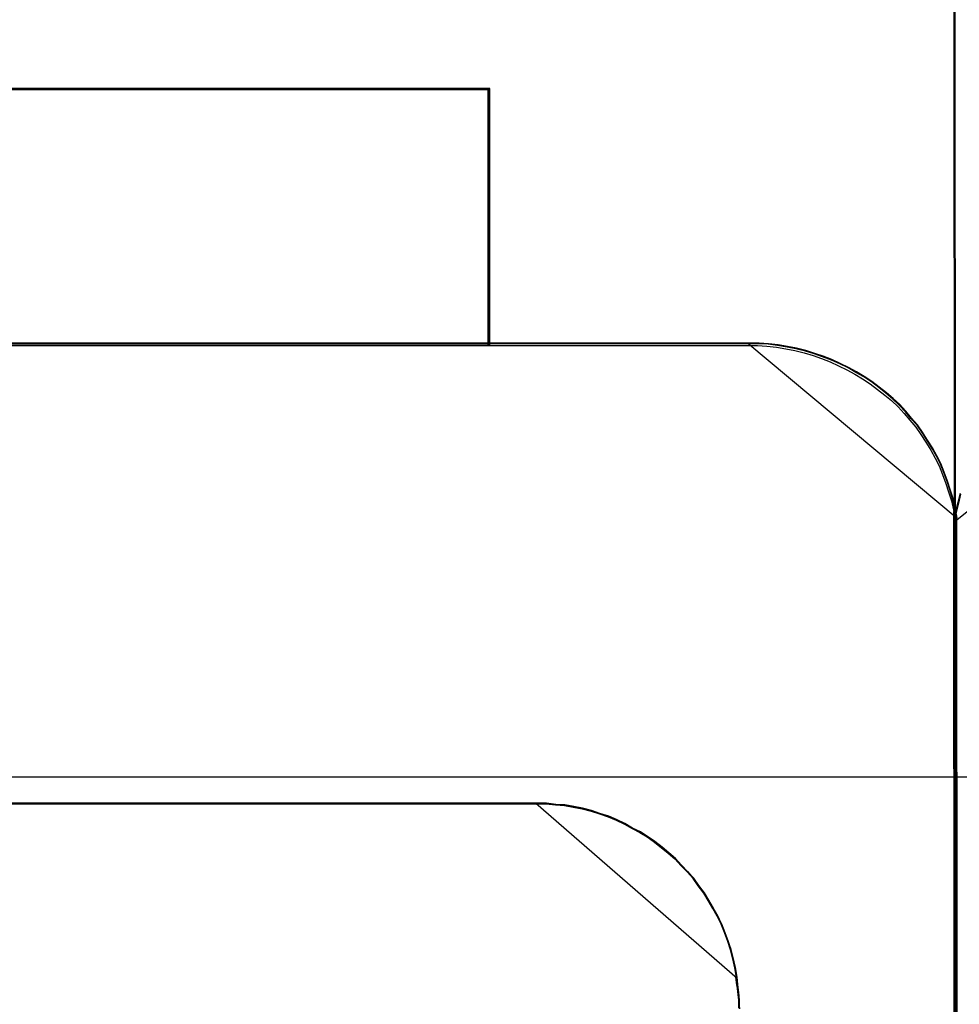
# Model space of a CAD drawing. Header units: millimetres. Extents: x 18084 to 47233, y 38174 to 56392.
# Tile 108 of 253: x 25529 to 25538, y 50638 to 50647. Entities that reach past the tile are written whole.
import ezdxf

# ---------------------------------------------------------------- set-up
doc = ezdxf.new("R2010")
doc.units = ezdxf.units.MM
doc.header["$LTSCALE"] = 100
doc.layers.add('45', color=7, linetype='Continuous')
doc.layers.add('50', color=7, linetype='Continuous')

msp = doc.modelspace()

# ---------------------------------------------------------------- linework, layer by layer
at = {"layer": '45', "color": 59}
for p, q in [((25537.7039, 50642.3046), (25537.6865, 50660.5211)), ((25537.6865, 50660.5211), (25537.7039, 50642.3046)), ((25537.7039, 50642.2996), (25537.6865, 50660.5211)), ((25537.6865, 50660.5211), (25537.7039, 50642.2996)), ((25537.7039, 50642.3046), (25537.6865, 50660.5211)), ((25537.6865, 50660.5211), (25537.7039, 50642.3046)), ((25537.7039, 50642.2996), (25537.6865, 50660.5211)), ((25537.6865, 50660.5211), (25537.7039, 50642.2996)), ((25521.8512, 50644.0218), (25535.6891, 50644.0218)), ((25535.6891, 50644.0218), (25521.8512, 50644.0218)), ((25521.8512, 50644.0218), (25535.6891, 50644.0218)), ((25535.6891, 50644.0218), (25521.8512, 50644.0218)), ((25537.6915, 50642.3765), (25537.7213, 50577.558)), ((25537.7213, 50577.558), (25537.6915, 50642.3765)), ((25537.6915, 50642.3765), (25537.6915, 50642.3765)), ((25537.6915, 50642.3765), (25537.7213, 50577.558)), ((25537.7213, 50577.558), (25537.6915, 50642.3765)), ((25537.6915, 50642.3765), (25537.6915, 50642.3765)), ((25537.7039, 50642.3046), (25537.7039, 50642.3046)), ((25537.7039, 50642.3046), (25537.7039, 50642.3046)), ((25537.7039, 50642.2996), (25537.7039, 50642.2996)), ((25537.7039, 50642.2996), (25537.7039, 50642.2996)), ((25537.7089, 50642.3219), (25537.7362, 50577.4935)), ((25537.7362, 50577.4935), (25537.7089, 50642.3219)), ((25537.7089, 50642.3219), (25537.7089, 50642.3219)), ((25537.7089, 50642.3219), (25537.7362, 50577.4935)), ((25537.7362, 50577.4935), (25537.7089, 50642.3219)), ((25537.7089, 50642.3219), (25537.7089, 50642.3219)), ((25523.9257, 50639.5228), (25533.6147, 50639.5228)), ((25533.6147, 50639.5228), (25523.9257, 50639.5228)), ((25523.9257, 50639.5228), (25533.6147, 50639.5228)), ((25533.6147, 50639.5228), (25523.9257, 50639.5228))]:
    msp.add_line(p, q, dxfattribs=at)
at = {"layer": '45', "color": 7}
for p, q in [((25537.6865, 50656.4927), (25537.692, 50642.3053)), ((25537.6865, 50656.4927), (25537.692, 50642.3053)), ((25537.7039, 50642.2993), (25537.6985, 50656.4922)), ((25537.7039, 50642.2993), (25537.6985, 50656.4922)), ((25524.0598, 50646.5132), (25533.1526, 50646.5132)), ((25533.1526, 50646.5132), (25524.0598, 50646.5132)), ((25524.0598, 50646.5132), (25533.1526, 50646.5132)), ((25533.1526, 50646.5132), (25524.0598, 50646.5132)), ((25533.1526, 50646.5132), (25524.0603, 50646.5132)), ((25533.1526, 50646.5132), (25524.0603, 50646.5132)), ((25533.1476, 50646.5082), (25524.0652, 50646.5082)), ((25533.1476, 50646.5082), (25524.0652, 50646.5082)), ((25524.069, 50646.5038), (25533.1499, 50646.5038)), ((25524.069, 50646.5038), (25533.1499, 50646.5038)), ((25533.1352, 50643.9994), (25533.1352, 50646.5132)), ((25533.1352, 50646.5132), (25533.1352, 50643.9994)), ((25533.1352, 50643.9994), (25533.1352, 50646.5132)), ((25533.1352, 50646.5132), (25533.1352, 50643.9994)), ((25533.1422, 50644.0044), (25533.1476, 50646.5082)), ((25533.1422, 50644.0044), (25533.1476, 50646.5082)), ((25533.1471, 50643.9994), (25533.1526, 50646.5132)), ((25533.1471, 50643.9994), (25533.1526, 50646.5132)), ((25533.1476, 50646.5082), (25533.1476, 50646.5082)), ((25533.1476, 50646.5082), (25533.1476, 50646.5082)), ((25533.1499, 50646.5038), (25533.1499, 50643.9998)), ((25533.1499, 50646.5038), (25533.1499, 50643.9998)), ((25533.1526, 50646.5132), (25533.1526, 50646.5132)), ((25533.1526, 50646.5132), (25533.1526, 50646.5132)), ((25524.0548, 50643.9994), (25533.1471, 50643.9994)), ((25524.0548, 50643.9994), (25533.1471, 50643.9994)), ((25524.0598, 50644.0044), (25533.1422, 50644.0044)), ((25524.0598, 50644.0044), (25533.1422, 50644.0044)), ((25533.1669, 50644.0218), (25524.0754, 50644.0218)), ((25533.1669, 50644.0218), (25524.0754, 50644.0218)), ((25533.1645, 50644.0168), (25524.078, 50644.0168)), ((25533.1645, 50644.0168), (25524.078, 50644.0168)), ((25533.1352, 50643.9994), (25533.1352, 50643.9994)), ((25533.1352, 50643.9994), (25533.1352, 50643.9994)), ((25533.1499, 50643.9998), (25535.6715, 50643.9998)), ((25533.1499, 50643.9998), (25535.6715, 50643.9998)), ((25535.6846, 50644.0168), (25533.1645, 50644.0168)), ((25535.6846, 50644.0168), (25533.1645, 50644.0168)), ((25535.6884, 50644.0218), (25533.1669, 50644.0218)), ((25535.6884, 50644.0218), (25533.1669, 50644.0218)), ((25535.6715, 50643.9998), (25535.7693, 50643.9998)), ((25535.6715, 50643.9998), (25535.7693, 50643.9998)), ((25535.7751, 50644.0218), (25535.6767, 50644.0218)), ((25535.6767, 50644.0218), (25537.7213, 50642.3095)), ((25535.7751, 50644.0218), (25535.6767, 50644.0218)), ((25535.6767, 50644.0218), (25537.7213, 50642.3095)), ((25535.7824, 50644.0168), (25535.6846, 50644.0168)), ((25535.7824, 50644.0168), (25535.6846, 50644.0168)), ((25535.7863, 50644.0218), (25535.6884, 50644.0218)), ((25535.7863, 50644.0218), (25535.6884, 50644.0218)), ((25535.7693, 50643.9998), (25535.8617, 50643.9943)), ((25535.7693, 50643.9998), (25535.8617, 50643.9943)), ((25535.868, 50644.0162), (25535.7751, 50644.0218)), ((25535.868, 50644.0162), (25535.7751, 50644.0218)), ((25535.8747, 50644.0113), (25535.7824, 50644.0168)), ((25535.8747, 50644.0113), (25535.7824, 50644.0168)), ((25535.8786, 50644.0163), (25535.7863, 50644.0218)), ((25535.8786, 50644.0163), (25535.7863, 50644.0218)), ((25535.961, 50644.0051), (25535.868, 50644.0162)), ((25535.961, 50644.0051), (25535.868, 50644.0162)), ((25535.967, 50644.0003), (25535.8747, 50644.0113)), ((25535.967, 50644.0003), (25535.8747, 50644.0113)), ((25535.971, 50644.0052), (25535.8786, 50644.0163)), ((25535.971, 50644.0052), (25535.8786, 50644.0163)), ((25536.0539, 50643.9885), (25535.961, 50644.0051)), ((25536.0539, 50643.9885), (25535.961, 50644.0051)), ((25536.0594, 50643.9838), (25535.967, 50644.0003)), ((25536.0594, 50643.9838), (25535.967, 50644.0003)), ((25536.0634, 50643.9887), (25535.971, 50644.0052)), ((25536.0634, 50643.9887), (25535.971, 50644.0052)), ((25537.6915, 50642.2723), (25539.838, 50644.0044)), ((25537.6915, 50642.2723), (25539.838, 50644.0044)), ((25535.8617, 50643.9943), (25535.9541, 50643.9833)), ((25535.8617, 50643.9943), (25535.9541, 50643.9833)), ((25535.9541, 50643.9833), (25536.0464, 50643.9668)), ((25535.9541, 50643.9833), (25536.0464, 50643.9668)), ((25536.0464, 50643.9668), (25536.1334, 50643.9503)), ((25536.0464, 50643.9668), (25536.1334, 50643.9503)), ((25536.1414, 50643.9719), (25536.0539, 50643.9885)), ((25536.1414, 50643.9719), (25536.0539, 50643.9885)), ((25536.1463, 50643.9673), (25536.0594, 50643.9838)), ((25536.1463, 50643.9673), (25536.0594, 50643.9838)), ((25536.1504, 50643.9722), (25536.0634, 50643.9887)), ((25536.1504, 50643.9722), (25536.0634, 50643.9887)), ((25536.1334, 50643.9503), (25536.2258, 50643.9283)), ((25536.1334, 50643.9503), (25536.2258, 50643.9283)), ((25536.2343, 50643.9497), (25536.1414, 50643.9719)), ((25536.2343, 50643.9497), (25536.1414, 50643.9719)), ((25536.2386, 50643.9453), (25536.1463, 50643.9673)), ((25536.2386, 50643.9453), (25536.1463, 50643.9673)), ((25536.2427, 50643.9502), (25536.1504, 50643.9722)), ((25536.2427, 50643.9502), (25536.1504, 50643.9722)), ((25536.2258, 50643.9283), (25536.3127, 50643.9007)), ((25536.2258, 50643.9283), (25536.3127, 50643.9007)), ((25536.3218, 50643.922), (25536.2343, 50643.9497)), ((25536.3218, 50643.922), (25536.2343, 50643.9497)), ((25536.3255, 50643.9178), (25536.2386, 50643.9453)), ((25536.3255, 50643.9178), (25536.2386, 50643.9453)), ((25536.3297, 50643.9227), (25536.2427, 50643.9502)), ((25536.3297, 50643.9227), (25536.2427, 50643.9502)), ((25536.3127, 50643.9007), (25536.3942, 50643.8732)), ((25536.3127, 50643.9007), (25536.3942, 50643.8732)), ((25536.4038, 50643.8943), (25536.3218, 50643.922)), ((25536.4038, 50643.8943), (25536.3218, 50643.922)), ((25536.407, 50643.8903), (25536.3255, 50643.9178)), ((25536.407, 50643.8903), (25536.3255, 50643.9178)), ((25536.4112, 50643.8952), (25536.3297, 50643.9227)), ((25536.4112, 50643.8952), (25536.3297, 50643.9227)), ((25536.3942, 50643.8732), (25536.4812, 50643.8402)), ((25536.3942, 50643.8732), (25536.4812, 50643.8402)), ((25536.4913, 50643.8611), (25536.4038, 50643.8943)), ((25536.4913, 50643.8611), (25536.4038, 50643.8943)), ((25536.4939, 50643.8573), (25536.407, 50643.8903)), ((25536.4939, 50643.8573), (25536.407, 50643.8903)), ((25536.4982, 50643.8622), (25536.4112, 50643.8952)), ((25536.4982, 50643.8622), (25536.4112, 50643.8952)), ((25536.4812, 50643.8402), (25536.5627, 50643.8017)), ((25536.4812, 50643.8402), (25536.5627, 50643.8017)), ((25536.5733, 50643.8223), (25536.4913, 50643.8611)), ((25536.5733, 50643.8223), (25536.4913, 50643.8611)), ((25536.5753, 50643.8188), (25536.4939, 50643.8573)), ((25536.5753, 50643.8188), (25536.4939, 50643.8573)), ((25536.5797, 50643.8236), (25536.4982, 50643.8622)), ((25536.5797, 50643.8236), (25536.4982, 50643.8622)), ((25536.6553, 50643.7835), (25536.5733, 50643.8223)), ((25536.6553, 50643.7835), (25536.5733, 50643.8223)), ((25536.6568, 50643.7803), (25536.5753, 50643.8188)), ((25536.6568, 50643.7803), (25536.5753, 50643.8188)), ((25536.6612, 50643.7851), (25536.5797, 50643.8236)), ((25536.6612, 50643.7851), (25536.5797, 50643.8236)), ((25536.5627, 50643.8017), (25536.6442, 50643.7632)), ((25536.5627, 50643.8017), (25536.6442, 50643.7632)), ((25536.6442, 50643.7632), (25536.7203, 50643.7191)), ((25536.6442, 50643.7632), (25536.7203, 50643.7191)), ((25536.7318, 50643.7392), (25536.6553, 50643.7835)), ((25536.7318, 50643.7392), (25536.6553, 50643.7835)), ((25536.7328, 50643.7363), (25536.6568, 50643.7803)), ((25536.7328, 50643.7363), (25536.6568, 50643.7803)), ((25536.7373, 50643.7411), (25536.6612, 50643.7851)), ((25536.7373, 50643.7411), (25536.6612, 50643.7851)), ((25536.7203, 50643.7191), (25536.7964, 50643.6751)), ((25536.7203, 50643.7191), (25536.7964, 50643.6751)), ((25536.8084, 50643.6948), (25536.7318, 50643.7392)), ((25536.8084, 50643.6948), (25536.7318, 50643.7392)), ((25536.8089, 50643.6923), (25536.7328, 50643.7363)), ((25536.8089, 50643.6923), (25536.7328, 50643.7363)), ((25536.8133, 50643.6971), (25536.7373, 50643.7411)), ((25536.8133, 50643.6971), (25536.7373, 50643.7411)), ((25536.7964, 50643.6751), (25536.8725, 50643.6256)), ((25536.7964, 50643.6751), (25536.8725, 50643.6256)), ((25536.8849, 50643.645), (25536.8084, 50643.6948)), ((25536.8849, 50643.645), (25536.8084, 50643.6948)), ((25536.8849, 50643.6428), (25536.8089, 50643.6923)), ((25536.8849, 50643.6428), (25536.8089, 50643.6923)), ((25536.8894, 50643.6475), (25536.8133, 50643.6971)), ((25536.8894, 50643.6475), (25536.8133, 50643.6971)), ((25536.8725, 50643.6256), (25536.9431, 50643.5705)), ((25536.8725, 50643.6256), (25536.9431, 50643.5705)), ((25536.956, 50643.5895), (25536.8849, 50643.645)), ((25536.956, 50643.5895), (25536.8849, 50643.645)), ((25536.9555, 50643.5878), (25536.8849, 50643.6428)), ((25536.9555, 50643.5878), (25536.8849, 50643.6428)), ((25536.9601, 50643.5925), (25536.8894, 50643.6475)), ((25536.9601, 50643.5925), (25536.8894, 50643.6475)), ((25536.9431, 50643.5705), (25537.0138, 50643.5155)), ((25536.9431, 50643.5705), (25537.0138, 50643.5155)), ((25537.0261, 50643.5327), (25536.9555, 50643.5878)), ((25537.0261, 50643.5327), (25536.9555, 50643.5878)), ((25537.027, 50643.5341), (25536.956, 50643.5895)), ((25537.027, 50643.5341), (25536.956, 50643.5895)), ((25537.0307, 50643.5375), (25536.9601, 50643.5925)), ((25537.0307, 50643.5375), (25536.9601, 50643.5925)), ((25537.0138, 50643.5155), (25537.079, 50643.4605)), ((25537.0138, 50643.5155), (25537.079, 50643.4605)), ((25537.0913, 50643.4777), (25537.0261, 50643.5327)), ((25537.0913, 50643.4777), (25537.0261, 50643.5327)), ((25537.0926, 50643.4787), (25537.027, 50643.5341)), ((25537.0926, 50643.4787), (25537.027, 50643.5341)), ((25537.0959, 50643.4824), (25537.0307, 50643.5375)), ((25537.0959, 50643.4824), (25537.0307, 50643.5375)), ((25537.079, 50643.4605), (25537.1442, 50643.3999)), ((25537.079, 50643.4605), (25537.1442, 50643.3999)), ((25537.1565, 50643.4172), (25537.0913, 50643.4777)), ((25537.1565, 50643.4172), (25537.0913, 50643.4777)), ((25537.1582, 50643.4178), (25537.0926, 50643.4787)), ((25537.1582, 50643.4178), (25537.0926, 50643.4787)), ((25537.1611, 50643.4219), (25537.0959, 50643.4824)), ((25537.1611, 50643.4219), (25537.0959, 50643.4824)), ((25537.2209, 50643.3559), (25537.1611, 50643.4219)), ((25537.2209, 50643.3559), (25537.1611, 50643.4219)), ((25537.1442, 50643.3999), (25537.204, 50643.3339)), ((25537.1442, 50643.3999), (25537.204, 50643.3339)), ((25537.2162, 50643.3512), (25537.1565, 50643.4172)), ((25537.2162, 50643.3512), (25537.1565, 50643.4172)), ((25537.2184, 50643.3513), (25537.1582, 50643.4178)), ((25537.2184, 50643.3513), (25537.1582, 50643.4178)), ((25537.204, 50643.3339), (25537.2583, 50643.2679)), ((25537.204, 50643.3339), (25537.2583, 50643.2679)), ((25537.2705, 50643.2852), (25537.2162, 50643.3512)), ((25537.2705, 50643.2852), (25537.2162, 50643.3512)), ((25537.273, 50643.2848), (25537.2184, 50643.3513)), ((25537.273, 50643.2848), (25537.2184, 50643.3513)), ((25537.2753, 50643.2898), (25537.2209, 50643.3559)), ((25537.2753, 50643.2898), (25537.2209, 50643.3559)), ((25537.2583, 50643.2679), (25537.3181, 50643.2018)), ((25537.2583, 50643.2679), (25537.3181, 50643.2018)), ((25537.3303, 50643.2192), (25537.2705, 50643.2852)), ((25537.3303, 50643.2192), (25537.2705, 50643.2852)), ((25537.3332, 50643.2183), (25537.273, 50643.2848)), ((25537.3332, 50643.2183), (25537.273, 50643.2848)), ((25537.335, 50643.2238), (25537.2753, 50643.2898)), ((25537.335, 50643.2238), (25537.2753, 50643.2898)), ((25537.3181, 50643.2018), (25537.367, 50643.1303)), ((25537.3181, 50643.2018), (25537.367, 50643.1303)), ((25537.3792, 50643.1477), (25537.3303, 50643.2192)), ((25537.3792, 50643.1477), (25537.3303, 50643.2192)), ((25537.3824, 50643.1463), (25537.3332, 50643.2183)), ((25537.3824, 50643.1463), (25537.3332, 50643.2183)), ((25537.3839, 50643.1523), (25537.335, 50643.2238)), ((25537.3839, 50643.1523), (25537.335, 50643.2238)), ((25537.367, 50643.1303), (25537.4159, 50643.0532)), ((25537.367, 50643.1303), (25537.4159, 50643.0532)), ((25537.428, 50643.0707), (25537.3792, 50643.1477)), ((25537.428, 50643.0707), (25537.3792, 50643.1477)), ((25537.4316, 50643.0687), (25537.3824, 50643.1463)), ((25537.4316, 50643.0687), (25537.3824, 50643.1463)), ((25537.4328, 50643.0752), (25537.3839, 50643.1523)), ((25537.4328, 50643.0752), (25537.3839, 50643.1523)), ((25537.4159, 50643.0532), (25537.4648, 50642.9762)), ((25537.4159, 50643.0532), (25537.4648, 50642.9762)), ((25537.4769, 50642.9937), (25537.428, 50643.0707)), ((25537.4769, 50642.9937), (25537.428, 50643.0707)), ((25537.4808, 50642.9911), (25537.4316, 50643.0687)), ((25537.4808, 50642.9911), (25537.4316, 50643.0687)), ((25537.4818, 50642.9982), (25537.4328, 50643.0752)), ((25537.4818, 50642.9982), (25537.4328, 50643.0752)), ((25537.4648, 50642.9762), (25537.5083, 50642.8991)), ((25537.4648, 50642.9762), (25537.5083, 50642.8991)), ((25537.5204, 50642.9167), (25537.4769, 50642.9937)), ((25537.5204, 50642.9167), (25537.4769, 50642.9937)), ((25537.5245, 50642.9135), (25537.4808, 50642.9911)), ((25537.5245, 50642.9135), (25537.4808, 50642.9911)), ((25537.5252, 50642.9211), (25537.4818, 50642.9982)), ((25537.5252, 50642.9211), (25537.4818, 50642.9982)), ((25537.5083, 50642.8991), (25537.5463, 50642.8221)), ((25537.5083, 50642.8991), (25537.5463, 50642.8221)), ((25537.5584, 50642.8397), (25537.5204, 50642.9167)), ((25537.5584, 50642.8397), (25537.5204, 50642.9167)), ((25537.5628, 50642.836), (25537.5245, 50642.9135)), ((25537.5628, 50642.836), (25537.5245, 50642.9135)), ((25537.5633, 50642.8441), (25537.5252, 50642.9211)), ((25537.5633, 50642.8441), (25537.5252, 50642.9211)), ((25537.5959, 50642.7615), (25537.5633, 50642.8441)), ((25537.5959, 50642.7615), (25537.5633, 50642.8441)), ((25537.5463, 50642.8221), (25537.5789, 50642.7396)), ((25537.5463, 50642.8221), (25537.5789, 50642.7396)), ((25537.591, 50642.7572), (25537.5584, 50642.8397)), ((25537.591, 50642.7572), (25537.5584, 50642.8397)), ((25537.5956, 50642.7528), (25537.5628, 50642.836)), ((25537.5956, 50642.7528), (25537.5628, 50642.836)), ((25537.6236, 50642.6692), (25537.591, 50642.7572)), ((25537.6236, 50642.6692), (25537.591, 50642.7572)), ((25537.6284, 50642.6642), (25537.5956, 50642.7528)), ((25537.6284, 50642.6642), (25537.5956, 50642.7528)), ((25537.6285, 50642.6735), (25537.5959, 50642.7615)), ((25537.6285, 50642.6735), (25537.5959, 50642.7615)), ((25537.5789, 50642.7396), (25537.6116, 50642.6515)), ((25537.5789, 50642.7396), (25537.6116, 50642.6515)), ((25537.6116, 50642.6515), (25537.6387, 50642.569)), ((25537.6116, 50642.6515), (25537.6387, 50642.569)), ((25537.6507, 50642.5867), (25537.6236, 50642.6692)), ((25537.6507, 50642.5867), (25537.6236, 50642.6692)), ((25537.6557, 50642.5811), (25537.6284, 50642.6642)), ((25537.6557, 50642.5811), (25537.6284, 50642.6642)), ((25537.6557, 50642.5909), (25537.6285, 50642.6735)), ((25537.6557, 50642.5909), (25537.6285, 50642.6735)), ((25537.6387, 50642.569), (25537.6659, 50642.4809)), ((25537.6387, 50642.569), (25537.6659, 50642.4809)), ((25537.6779, 50642.4987), (25537.6507, 50642.5867)), ((25537.6779, 50642.4987), (25537.6507, 50642.5867)), ((25537.6828, 50642.5029), (25537.6557, 50642.5909)), ((25537.6828, 50642.5029), (25537.6557, 50642.5909)), ((25537.6831, 50642.4924), (25537.6557, 50642.5811)), ((25537.6831, 50642.4924), (25537.6557, 50642.5811)), ((25537.7513, 50642.5516), (25537.7296, 50642.4635)), ((25537.7513, 50642.5516), (25537.7296, 50642.4635)), ((25537.6659, 50642.4809), (25537.6876, 50642.3928)), ((25537.6659, 50642.4809), (25537.6876, 50642.3928)), ((25537.6996, 50642.4106), (25537.6779, 50642.4987)), ((25537.6996, 50642.4106), (25537.6779, 50642.4987)), ((25537.7046, 50642.4148), (25537.6828, 50642.5029)), ((25537.7046, 50642.4148), (25537.6828, 50642.5029)), ((25537.7049, 50642.4037), (25537.6831, 50642.4924)), ((25537.7049, 50642.4037), (25537.6831, 50642.4924)), ((25537.7296, 50642.4635), (25537.7078, 50642.3755)), ((25537.7296, 50642.4635), (25537.7078, 50642.3755)), ((25537.7345, 50642.4593), (25537.7128, 50642.3713)), ((25537.7345, 50642.4593), (25537.7128, 50642.3713)), ((25537.7516, 50642.5435), (25537.7297, 50642.4549)), ((25537.7516, 50642.5435), (25537.7297, 50642.4549)), ((25537.73, 50642.4539), (25537.7518, 50642.542)), ((25537.73, 50642.4539), (25537.7518, 50642.542)), ((25537.7562, 50642.5473), (25537.7345, 50642.4593)), ((25537.7562, 50642.5473), (25537.7345, 50642.4593)), ((25537.6876, 50642.3928), (25537.7039, 50642.2993)), ((25537.6876, 50642.3928), (25537.7039, 50642.2993)), ((25537.7078, 50642.3755), (25537.6915, 50642.2819)), ((25537.7078, 50642.3755), (25537.6915, 50642.2819)), ((25537.7079, 50642.3664), (25537.6915, 50642.2723)), ((25537.7079, 50642.3664), (25537.6915, 50642.2723)), ((25537.692, 50642.2723), (25537.7083, 50642.3659)), ((25537.692, 50642.2723), (25537.7083, 50642.3659)), ((25537.7128, 50642.3713), (25537.6965, 50642.2778)), ((25537.7128, 50642.3713), (25537.6965, 50642.2778)), ((25537.7159, 50642.3171), (25537.6996, 50642.4106)), ((25537.7159, 50642.3171), (25537.6996, 50642.4106)), ((25537.7209, 50642.3213), (25537.7046, 50642.4148)), ((25537.7209, 50642.3213), (25537.7046, 50642.4148)), ((25537.7213, 50642.3095), (25537.7049, 50642.4037)), ((25537.7213, 50642.3095), (25537.7049, 50642.4037)), ((25537.7297, 50642.4549), (25537.7079, 50642.3664)), ((25537.7297, 50642.4549), (25537.7079, 50642.3664)), ((25537.7083, 50642.3659), (25537.73, 50642.4539)), ((25537.7083, 50642.3659), (25537.73, 50642.4539)), ((25537.6915, 50642.2819), (25537.6915, 50623.2355)), ((25537.6915, 50642.2819), (25537.6915, 50642.2819)), ((25537.6915, 50642.2819), (25537.6915, 50623.2355)), ((25537.6915, 50642.2819), (25537.6915, 50642.2819)), ((25537.692, 50642.3053), (25537.692, 50642.2723)), ((25537.692, 50642.3053), (25537.692, 50642.2723)), ((25537.6965, 50642.2778), (25537.6965, 50623.2405)), ((25537.6965, 50642.2778), (25537.6965, 50642.2778)), ((25537.6965, 50642.2778), (25537.6965, 50623.2405)), ((25537.6965, 50642.2778), (25537.6965, 50642.2778)), ((25537.7213, 50623.2469), (25537.7159, 50642.3171)), ((25537.7213, 50623.2469), (25537.7159, 50642.3171)), ((25537.7263, 50623.2419), (25537.7209, 50642.3213)), ((25537.7263, 50623.2419), (25537.7209, 50642.3213)), ((25537.7213, 50642.3095), (25537.7213, 50642.3095)), ((25537.7213, 50642.3095), (25537.7213, 50642.3095)), ((25533.6136, 50639.5228), (25523.9268, 50639.5228)), ((25533.6136, 50639.5228), (25523.9268, 50639.5228)), ((25523.9287, 50639.5202), (25533.6126, 50639.5202)), ((25523.9287, 50639.5202), (25533.6126, 50639.5202)), ((25533.61, 50639.5179), (25523.9303, 50639.5179)), ((25533.61, 50639.5179), (25523.9303, 50639.5179)), ((25523.9313, 50639.5174), (25533.6099, 50639.5174)), ((25523.9313, 50639.5174), (25533.6099, 50639.5174)), ((25533.6952, 50639.5228), (25533.6023, 50639.5228)), ((25533.6023, 50639.5228), (25535.5699, 50637.8106)), ((25533.6952, 50639.5228), (25533.6023, 50639.5228)), ((25533.6023, 50639.5228), (25535.5699, 50637.8106)), ((25533.6099, 50639.5174), (25533.7022, 50639.5174)), ((25533.6099, 50639.5174), (25533.7022, 50639.5174)), ((25533.7024, 50639.5179), (25533.61, 50639.5179)), ((25533.7024, 50639.5179), (25533.61, 50639.5179)), ((25533.6126, 50639.5202), (25533.7049, 50639.5202)), ((25533.6126, 50639.5202), (25533.7049, 50639.5202)), ((25533.706, 50639.5228), (25533.6136, 50639.5228)), ((25533.706, 50639.5228), (25533.6136, 50639.5228)), ((25533.7881, 50639.5118), (25533.6952, 50639.5228)), ((25533.7881, 50639.5118), (25533.6952, 50639.5228)), ((25533.7022, 50639.5174), (25533.7945, 50639.5064)), ((25533.7022, 50639.5174), (25533.7945, 50639.5064)), ((25533.7947, 50639.5069), (25533.7024, 50639.5179)), ((25533.7947, 50639.5069), (25533.7024, 50639.5179)), ((25533.7049, 50639.5202), (25533.7973, 50639.5092)), ((25533.7049, 50639.5202), (25533.7973, 50639.5092)), ((25533.7984, 50639.5118), (25533.706, 50639.5228)), ((25533.7984, 50639.5118), (25533.706, 50639.5228)), ((25533.8755, 50639.5062), (25533.7881, 50639.5118)), ((25533.8755, 50639.5062), (25533.7881, 50639.5118)), ((25533.7945, 50639.5064), (25533.8814, 50639.5009)), ((25533.7945, 50639.5064), (25533.8814, 50639.5009)), ((25533.8816, 50639.5014), (25533.7947, 50639.5069)), ((25533.8816, 50639.5014), (25533.7947, 50639.5069)), ((25533.7973, 50639.5092), (25533.8843, 50639.5037)), ((25533.7973, 50639.5092), (25533.8843, 50639.5037)), ((25533.8854, 50639.5063), (25533.7984, 50639.5118)), ((25533.8854, 50639.5063), (25533.7984, 50639.5118)), ((25533.963, 50639.4896), (25533.8755, 50639.5062)), ((25533.963, 50639.4896), (25533.8755, 50639.5062)), ((25533.8814, 50639.5009), (25533.9683, 50639.4844)), ((25533.8814, 50639.5009), (25533.9683, 50639.4844)), ((25533.9685, 50639.4849), (25533.8816, 50639.5014)), ((25533.9685, 50639.4849), (25533.8816, 50639.5014)), ((25533.8843, 50639.5037), (25533.9712, 50639.4872)), ((25533.8843, 50639.5037), (25533.9712, 50639.4872)), ((25533.9723, 50639.4898), (25533.8854, 50639.5063)), ((25533.9723, 50639.4898), (25533.8854, 50639.5063)), ((25534.0504, 50639.473), (25533.963, 50639.4896)), ((25534.0504, 50639.473), (25533.963, 50639.4896)), ((25533.9683, 50639.4844), (25534.0552, 50639.4679)), ((25533.9683, 50639.4844), (25534.0552, 50639.4679)), ((25534.0555, 50639.4684), (25533.9685, 50639.4849)), ((25534.0555, 50639.4684), (25533.9685, 50639.4849)), ((25533.9712, 50639.4872), (25534.0582, 50639.4707)), ((25533.9712, 50639.4872), (25534.0582, 50639.4707)), ((25534.0593, 50639.4733), (25533.9723, 50639.4898)), ((25534.0593, 50639.4733), (25533.9723, 50639.4898)), ((25534.1379, 50639.4508), (25534.0504, 50639.473)), ((25534.1379, 50639.4508), (25534.0504, 50639.473)), ((25534.0582, 50639.4707), (25534.1451, 50639.4486)), ((25534.0582, 50639.4707), (25534.1451, 50639.4486)), ((25534.1463, 50639.4513), (25534.0593, 50639.4733)), ((25534.1463, 50639.4513), (25534.0593, 50639.4733)), ((25534.0552, 50639.4679), (25534.1421, 50639.4459)), ((25534.0552, 50639.4679), (25534.1421, 50639.4459)), ((25534.1424, 50639.4464), (25534.0555, 50639.4684)), ((25534.1424, 50639.4464), (25534.0555, 50639.4684)), ((25534.2199, 50639.4231), (25534.1379, 50639.4508)), ((25534.2199, 50639.4231), (25534.1379, 50639.4508)), ((25534.1421, 50639.4459), (25534.2236, 50639.4184)), ((25534.1421, 50639.4459), (25534.2236, 50639.4184)), ((25534.2238, 50639.4189), (25534.1424, 50639.4464)), ((25534.2238, 50639.4189), (25534.1424, 50639.4464)), ((25534.1451, 50639.4486), (25534.2266, 50639.4211)), ((25534.1451, 50639.4486), (25534.2266, 50639.4211)), ((25534.2278, 50639.4238), (25534.1463, 50639.4513)), ((25534.2278, 50639.4238), (25534.1463, 50639.4513)), ((25534.3073, 50639.3954), (25534.2199, 50639.4231)), ((25534.3073, 50639.3954), (25534.2199, 50639.4231)), ((25534.2236, 50639.4184), (25534.3105, 50639.3909)), ((25534.2236, 50639.4184), (25534.3105, 50639.3909)), ((25534.3108, 50639.3914), (25534.2238, 50639.4189)), ((25534.3108, 50639.3914), (25534.2238, 50639.4189)), ((25534.2266, 50639.4211), (25534.3136, 50639.3936)), ((25534.2266, 50639.4211), (25534.3136, 50639.3936)), ((25534.3148, 50639.3963), (25534.2278, 50639.4238)), ((25534.3148, 50639.3963), (25534.2278, 50639.4238)), ((25534.3838, 50639.3622), (25534.3073, 50639.3954)), ((25534.3838, 50639.3622), (25534.3073, 50639.3954)), ((25534.3105, 50639.3909), (25534.3865, 50639.3579)), ((25534.3105, 50639.3909), (25534.3865, 50639.3579)), ((25534.3868, 50639.3584), (25534.3108, 50639.3914)), ((25534.3868, 50639.3584), (25534.3108, 50639.3914)), ((25534.3136, 50639.3936), (25534.3897, 50639.3606)), ((25534.3136, 50639.3936), (25534.3897, 50639.3606)), ((25534.3909, 50639.3632), (25534.3148, 50639.3963)), ((25534.3909, 50639.3632), (25534.3148, 50639.3963)), ((25534.4658, 50639.3234), (25534.3838, 50639.3622)), ((25534.4658, 50639.3234), (25534.3838, 50639.3622)), ((25534.3865, 50639.3579), (25534.468, 50639.3194)), ((25534.3865, 50639.3579), (25534.468, 50639.3194)), ((25534.4683, 50639.3199), (25534.3868, 50639.3584)), ((25534.4683, 50639.3199), (25534.3868, 50639.3584)), ((25534.3897, 50639.3606), (25534.4712, 50639.3221)), ((25534.3897, 50639.3606), (25534.4712, 50639.3221)), ((25534.4724, 50639.3247), (25534.3909, 50639.3632)), ((25534.4724, 50639.3247), (25534.3909, 50639.3632)), ((25534.5423, 50639.279), (25534.4658, 50639.3234)), ((25534.5423, 50639.279), (25534.4658, 50639.3234)), ((25534.468, 50639.3194), (25534.544, 50639.2754)), ((25534.468, 50639.3194), (25534.544, 50639.2754)), ((25534.5443, 50639.2759), (25534.4683, 50639.3199)), ((25534.5443, 50639.2759), (25534.4683, 50639.3199)), ((25534.4712, 50639.3221), (25534.5473, 50639.2781)), ((25534.4712, 50639.3221), (25534.5473, 50639.2781)), ((25534.5485, 50639.2807), (25534.4724, 50639.3247)), ((25534.5485, 50639.2807), (25534.4724, 50639.3247)), ((25534.6189, 50639.2402), (25534.5423, 50639.279)), ((25534.6189, 50639.2402), (25534.5423, 50639.279)), ((25534.5473, 50639.2781), (25534.6233, 50639.2395)), ((25534.5473, 50639.2781), (25534.6233, 50639.2395)), ((25534.6246, 50639.2421), (25534.5485, 50639.2807)), ((25534.6246, 50639.2421), (25534.5485, 50639.2807)), ((25534.544, 50639.2754), (25534.6201, 50639.2369)), ((25534.544, 50639.2754), (25534.6201, 50639.2369)), ((25534.6204, 50639.2374), (25534.5443, 50639.2759)), ((25534.6204, 50639.2374), (25534.5443, 50639.2759)), ((25534.6899, 50639.1959), (25534.6189, 50639.2402)), ((25534.6899, 50639.1959), (25534.6189, 50639.2402)), ((25534.6201, 50639.2369), (25534.6907, 50639.1928)), ((25534.6201, 50639.2369), (25534.6907, 50639.1928)), ((25534.691, 50639.1934), (25534.6204, 50639.2374)), ((25534.691, 50639.1934), (25534.6204, 50639.2374)), ((25534.6233, 50639.2395), (25534.694, 50639.1955)), ((25534.6233, 50639.2395), (25534.694, 50639.1955)), ((25534.6953, 50639.1981), (25534.6246, 50639.2421)), ((25534.6953, 50639.1981), (25534.6246, 50639.2421)), ((25534.761, 50639.146), (25534.6899, 50639.1959)), ((25534.761, 50639.146), (25534.6899, 50639.1959)), ((25534.6907, 50639.1928), (25534.7613, 50639.1433)), ((25534.6907, 50639.1928), (25534.7613, 50639.1433)), ((25534.7616, 50639.1439), (25534.691, 50639.1934)), ((25534.7616, 50639.1439), (25534.691, 50639.1934)), ((25534.694, 50639.1955), (25534.7646, 50639.146)), ((25534.694, 50639.1955), (25534.7646, 50639.146)), ((25534.766, 50639.1486), (25534.6953, 50639.1981)), ((25534.766, 50639.1486), (25534.6953, 50639.1981)), ((25534.832, 50639.0906), (25534.761, 50639.146)), ((25534.832, 50639.0906), (25534.761, 50639.146)), ((25534.7613, 50639.1433), (25534.8319, 50639.0883)), ((25534.7613, 50639.1433), (25534.8319, 50639.0883)), ((25534.8322, 50639.0889), (25534.7616, 50639.1439)), ((25534.8322, 50639.0889), (25534.7616, 50639.1439)), ((25534.7646, 50639.146), (25534.8353, 50639.0909)), ((25534.7646, 50639.146), (25534.8353, 50639.0909)), ((25534.8366, 50639.0935), (25534.766, 50639.1486)), ((25534.8366, 50639.0935), (25534.766, 50639.1486)), ((25534.8319, 50639.0883), (25534.8971, 50639.0333)), ((25534.8319, 50639.0883), (25534.8971, 50639.0333)), ((25534.8976, 50639.0352), (25534.832, 50639.0906)), ((25534.8976, 50639.0352), (25534.832, 50639.0906)), ((25534.8974, 50639.0338), (25534.8322, 50639.0889)), ((25534.8974, 50639.0338), (25534.8322, 50639.0889)), ((25534.8353, 50639.0909), (25534.9005, 50639.0359)), ((25534.8353, 50639.0909), (25534.9005, 50639.0359)), ((25534.9019, 50639.0385), (25534.8366, 50639.0935)), ((25534.9019, 50639.0385), (25534.8366, 50639.0935)), ((25534.8971, 50639.0333), (25534.9622, 50638.9783)), ((25534.8971, 50639.0333), (25534.9622, 50638.9783)), ((25534.9626, 50638.9788), (25534.8974, 50639.0338)), ((25534.9626, 50638.9788), (25534.8974, 50639.0338)), ((25534.9632, 50638.9798), (25534.8976, 50639.0352)), ((25534.9632, 50638.9798), (25534.8976, 50639.0352)), ((25534.9005, 50639.0359), (25534.9657, 50638.9809)), ((25534.9005, 50639.0359), (25534.9657, 50638.9809)), ((25534.9671, 50638.9834), (25534.9019, 50639.0385)), ((25534.9671, 50638.9834), (25534.9019, 50639.0385)), ((25534.9622, 50638.9783), (25535.022, 50638.9123)), ((25534.9622, 50638.9783), (25535.022, 50638.9123)), ((25535.0223, 50638.9128), (25534.9626, 50638.9788)), ((25535.0223, 50638.9128), (25534.9626, 50638.9788)), ((25535.0233, 50638.9133), (25534.9632, 50638.9798)), ((25535.0233, 50638.9133), (25534.9632, 50638.9798)), ((25534.9657, 50638.9809), (25535.0255, 50638.9148)), ((25534.9657, 50638.9809), (25535.0255, 50638.9148)), ((25535.0269, 50638.9174), (25534.9671, 50638.9834)), ((25535.0269, 50638.9174), (25534.9671, 50638.9834)), ((25535.022, 50638.9123), (25535.0817, 50638.8518)), ((25535.022, 50638.9123), (25535.0817, 50638.8518)), ((25535.0821, 50638.8523), (25535.0223, 50638.9128)), ((25535.0821, 50638.8523), (25535.0223, 50638.9128)), ((25535.0834, 50638.8524), (25535.0233, 50638.9133)), ((25535.0834, 50638.8524), (25535.0233, 50638.9133)), ((25535.0255, 50638.9148), (25535.0852, 50638.8543)), ((25535.0255, 50638.9148), (25535.0852, 50638.8543)), ((25535.0867, 50638.8568), (25535.0269, 50638.9174)), ((25535.0867, 50638.8568), (25535.0269, 50638.9174)), ((25535.0817, 50638.8518), (25535.1415, 50638.7858)), ((25535.0817, 50638.8518), (25535.1415, 50638.7858)), ((25535.1418, 50638.7863), (25535.0821, 50638.8523)), ((25535.1418, 50638.7863), (25535.0821, 50638.8523)), ((25535.1436, 50638.7859), (25535.0834, 50638.8524)), ((25535.1436, 50638.7859), (25535.0834, 50638.8524)), ((25535.0852, 50638.8543), (25535.145, 50638.7883)), ((25535.0852, 50638.8543), (25535.145, 50638.7883)), ((25535.1465, 50638.7908), (25535.0867, 50638.8568)), ((25535.1465, 50638.7908), (25535.0867, 50638.8568)), ((25535.1415, 50638.7858), (25535.1904, 50638.7143)), ((25535.1415, 50638.7858), (25535.1904, 50638.7143)), ((25535.1907, 50638.7148), (25535.1418, 50638.7863)), ((25535.1907, 50638.7148), (25535.1418, 50638.7863)), ((25535.1927, 50638.7138), (25535.1436, 50638.7859)), ((25535.1927, 50638.7138), (25535.1436, 50638.7859)), ((25535.145, 50638.7883), (25535.1939, 50638.7167)), ((25535.145, 50638.7883), (25535.1939, 50638.7167)), ((25535.1954, 50638.7192), (25535.1465, 50638.7908)), ((25535.1954, 50638.7192), (25535.1465, 50638.7908)), ((25535.1904, 50638.7143), (25535.2447, 50638.6428)), ((25535.1904, 50638.7143), (25535.2447, 50638.6428)), ((25535.245, 50638.6433), (25535.1907, 50638.7148)), ((25535.245, 50638.6433), (25535.1907, 50638.7148)), ((25535.2474, 50638.6418), (25535.1927, 50638.7138)), ((25535.2474, 50638.6418), (25535.1927, 50638.7138)), ((25535.1939, 50638.7167), (25535.2483, 50638.6452)), ((25535.1939, 50638.7167), (25535.2483, 50638.6452)), ((25535.2498, 50638.6477), (25535.1954, 50638.7192)), ((25535.2498, 50638.6477), (25535.1954, 50638.7192)), ((25535.2447, 50638.6428), (25535.2881, 50638.5713)), ((25535.2447, 50638.6428), (25535.2881, 50638.5713)), ((25535.2885, 50638.5718), (25535.245, 50638.6433)), ((25535.2885, 50638.5718), (25535.245, 50638.6433)), ((25535.2911, 50638.5698), (25535.2474, 50638.6418)), ((25535.2911, 50638.5698), (25535.2474, 50638.6418)), ((25535.2483, 50638.6452), (25535.2917, 50638.5736)), ((25535.2483, 50638.6452), (25535.2917, 50638.5736)), ((25535.2933, 50638.5761), (25535.2498, 50638.6477)), ((25535.2933, 50638.5761), (25535.2498, 50638.6477)), ((25535.2881, 50638.5713), (25535.3316, 50638.4943)), ((25535.2881, 50638.5713), (25535.3316, 50638.4943)), ((25535.332, 50638.4948), (25535.2885, 50638.5718)), ((25535.332, 50638.4948), (25535.2885, 50638.5718)), ((25535.3348, 50638.4922), (25535.2911, 50638.5698)), ((25535.3348, 50638.4922), (25535.2911, 50638.5698)), ((25535.2917, 50638.5736), (25535.3352, 50638.4966)), ((25535.2917, 50638.5736), (25535.3352, 50638.4966)), ((25535.3367, 50638.4991), (25535.2933, 50638.5761)), ((25535.3367, 50638.4991), (25535.2933, 50638.5761)), ((25535.3316, 50638.4943), (25535.375, 50638.4173)), ((25535.3316, 50638.4943), (25535.375, 50638.4173)), ((25535.3754, 50638.4178), (25535.332, 50638.4948)), ((25535.3754, 50638.4178), (25535.332, 50638.4948)), ((25535.3786, 50638.4146), (25535.3348, 50638.4922)), ((25535.3786, 50638.4146), (25535.3348, 50638.4922)), ((25535.3352, 50638.4966), (25535.3787, 50638.4196)), ((25535.3352, 50638.4966), (25535.3787, 50638.4196)), ((25535.3802, 50638.422), (25535.3367, 50638.4991)), ((25535.3802, 50638.422), (25535.3367, 50638.4991)), ((25535.375, 50638.4173), (25535.413, 50638.3403)), ((25535.375, 50638.4173), (25535.413, 50638.3403)), ((25535.4134, 50638.3408), (25535.3754, 50638.4178)), ((25535.4134, 50638.3408), (25535.3754, 50638.4178)), ((25535.4168, 50638.337), (25535.3786, 50638.4146)), ((25535.4168, 50638.337), (25535.3786, 50638.4146)), ((25535.3787, 50638.4196), (25535.4167, 50638.3425)), ((25535.3787, 50638.4196), (25535.4167, 50638.3425)), ((25535.4183, 50638.345), (25535.3802, 50638.422)), ((25535.4183, 50638.345), (25535.3802, 50638.422)), ((25535.413, 50638.3403), (25535.4456, 50638.2578)), ((25535.413, 50638.3403), (25535.4456, 50638.2578)), ((25535.446, 50638.2583), (25535.4134, 50638.3408)), ((25535.446, 50638.2583), (25535.4134, 50638.3408)), ((25535.4167, 50638.3425), (25535.4493, 50638.26)), ((25535.4167, 50638.3425), (25535.4493, 50638.26)), ((25535.4496, 50638.2539), (25535.4168, 50638.337)), ((25535.4496, 50638.2539), (25535.4168, 50638.337)), ((25535.4509, 50638.2624), (25535.4183, 50638.345)), ((25535.4509, 50638.2624), (25535.4183, 50638.345)), ((25535.4456, 50638.2578), (25535.4782, 50638.1698)), ((25535.4456, 50638.2578), (25535.4782, 50638.1698)), ((25535.4786, 50638.1703), (25535.446, 50638.2583)), ((25535.4786, 50638.1703), (25535.446, 50638.2583)), ((25535.4493, 50638.26), (25535.4819, 50638.1719)), ((25535.4493, 50638.26), (25535.4819, 50638.1719)), ((25535.4824, 50638.1653), (25535.4496, 50638.2539)), ((25535.4824, 50638.1653), (25535.4496, 50638.2539)), ((25535.4835, 50638.1743), (25535.4509, 50638.2624)), ((25535.4835, 50638.1743), (25535.4509, 50638.2624)), ((25535.4782, 50638.1698), (25535.5054, 50638.0872)), ((25535.4782, 50638.1698), (25535.5054, 50638.0872)), ((25535.5058, 50638.0878), (25535.4786, 50638.1703)), ((25535.5058, 50638.0878), (25535.4786, 50638.1703)), ((25535.4819, 50638.1719), (25535.5091, 50638.0894)), ((25535.4819, 50638.1719), (25535.5091, 50638.0894)), ((25535.5097, 50638.0821), (25535.4824, 50638.1653)), ((25535.5097, 50638.0821), (25535.4824, 50638.1653)), ((25535.5107, 50638.0918), (25535.4835, 50638.1743)), ((25535.5107, 50638.0918), (25535.4835, 50638.1743)), ((25535.5054, 50638.0872), (25535.5271, 50637.9992)), ((25535.5054, 50638.0872), (25535.5271, 50637.9992)), ((25535.5275, 50637.9998), (25535.5058, 50638.0878)), ((25535.5275, 50637.9998), (25535.5058, 50638.0878)), ((25535.5091, 50638.0894), (25535.5309, 50638.0013)), ((25535.5091, 50638.0894), (25535.5309, 50638.0013)), ((25535.5316, 50637.9935), (25535.5097, 50638.0821)), ((25535.5316, 50637.9935), (25535.5097, 50638.0821)), ((25535.5324, 50638.0037), (25535.5107, 50638.0918)), ((25535.5324, 50638.0037), (25535.5107, 50638.0918)), ((25535.5271, 50637.9992), (25535.5488, 50637.9112)), ((25535.5271, 50637.9992), (25535.5488, 50637.9112)), ((25535.5492, 50637.9118), (25535.5275, 50637.9998)), ((25535.5492, 50637.9118), (25535.5275, 50637.9998)), ((25535.5309, 50638.0013), (25535.5526, 50637.9133)), ((25535.5309, 50638.0013), (25535.5526, 50637.9133)), ((25535.5535, 50637.9048), (25535.5316, 50637.9935)), ((25535.5535, 50637.9048), (25535.5316, 50637.9935)), ((25535.5542, 50637.9156), (25535.5324, 50638.0037)), ((25535.5542, 50637.9156), (25535.5324, 50638.0037)), ((25535.5488, 50637.9112), (25535.5651, 50637.8177)), ((25535.5488, 50637.9112), (25535.5651, 50637.8177)), ((25535.5655, 50637.8183), (25535.5492, 50637.9118)), ((25535.5655, 50637.8183), (25535.5492, 50637.9118)), ((25535.5526, 50637.9133), (25535.5689, 50637.8197)), ((25535.5526, 50637.9133), (25535.5689, 50637.8197)), ((25535.5699, 50637.8106), (25535.5535, 50637.9048)), ((25535.5699, 50637.8106), (25535.5535, 50637.9048)), ((25535.5705, 50637.8221), (25535.5542, 50637.9156)), ((25535.5705, 50637.8221), (25535.5542, 50637.9156)), ((25535.5661, 50637.7484), (25535.5574, 50637.823)), ((25535.5574, 50637.823), (25535.5922, 50637.5129)), ((25535.5661, 50637.7484), (25535.5574, 50637.823)), ((25535.5574, 50637.823), (25535.5922, 50637.5129)), ((25535.5651, 50637.8177), (25535.5705, 50637.7462)), ((25535.5651, 50637.8177), (25535.5705, 50637.7462)), ((25535.571, 50637.7468), (25535.5655, 50637.8183)), ((25535.571, 50637.7468), (25535.5655, 50637.8183)), ((25535.5835, 50637.6679), (25535.5661, 50637.7484)), ((25535.5835, 50637.6679), (25535.5661, 50637.7484)), ((25535.5689, 50637.8197), (25535.5743, 50637.7482)), ((25535.5689, 50637.8197), (25535.5743, 50637.7482)), ((25535.5699, 50637.8106), (25535.5699, 50637.8106)), ((25535.5699, 50637.8106), (25535.5699, 50637.8106)), ((25535.5759, 50637.7505), (25535.5705, 50637.8221)), ((25535.5759, 50637.7505), (25535.5705, 50637.8221)), ((25535.5705, 50637.7462), (25535.5814, 50637.6692)), ((25535.5705, 50637.7462), (25535.5814, 50637.6692)), ((25535.5818, 50637.6698), (25535.571, 50637.7468)), ((25535.5818, 50637.6698), (25535.571, 50637.7468)), ((25535.5743, 50637.7482), (25535.5852, 50637.6711)), ((25535.5743, 50637.7482), (25535.5852, 50637.6711)), ((25535.5868, 50637.6735), (25535.5759, 50637.7505)), ((25535.5868, 50637.6735), (25535.5759, 50637.7505)), ((25535.5814, 50637.6692), (25535.5868, 50637.5922)), ((25535.5814, 50637.6692), (25535.5868, 50637.5922)), ((25535.5873, 50637.5927), (25535.5818, 50637.6698)), ((25535.5873, 50637.5927), (25535.5818, 50637.6698)), ((25535.5922, 50637.5875), (25535.5835, 50637.6679)), ((25535.5922, 50637.5875), (25535.5835, 50637.6679)), ((25535.5852, 50637.6711), (25535.5906, 50637.5941)), ((25535.5852, 50637.6711), (25535.5906, 50637.5941)), ((25535.5922, 50637.5964), (25535.5868, 50637.6735)), ((25535.5922, 50637.5964), (25535.5868, 50637.6735)), ((25535.5868, 50637.5922), (25535.5868, 50637.5207)), ((25535.5868, 50637.5922), (25535.5868, 50637.5207)), ((25535.5873, 50637.5212), (25535.5873, 50637.5927)), ((25535.5873, 50637.5212), (25535.5873, 50637.5927)), ((25535.5906, 50637.5941), (25535.5906, 50637.5225)), ((25535.5906, 50637.5941), (25535.5906, 50637.5225)), ((25535.5922, 50637.5249), (25535.5922, 50637.5964)), ((25535.5922, 50637.5249), (25535.5922, 50637.5964)), ((25535.5922, 50637.5129), (25535.5922, 50637.5875)), ((25535.5922, 50637.5129), (25535.5922, 50637.5875))]:
    msp.add_line(p, q, dxfattribs=at)
at = {"layer": '50', "color": 7}
msp.add_lwpolyline([(25164.7108, 50594.6767), (25164.7108, 50639.7824), (25596.8608, 50639.7824), (25596.8608, 50594.6767)], dxfattribs=at)
msp.add_lwpolyline([(25164.7108, 50594.6767), (25164.7108, 50639.7824), (25596.8608, 50639.7824), (25596.8608, 50594.6767)], dxfattribs=at)
at = {"layer": '50', "color": 59}
msp.add_lwpolyline([(25164.7108, 50639.7824), (25596.8608, 50639.7824), (25596.8608, 50594.6767), (25164.7108, 50594.6767), (25164.7108, 50639.7824)], close=True, dxfattribs=at)
msp.add_lwpolyline([(25164.7108, 50639.7824), (25596.8608, 50639.7824), (25596.8608, 50594.6767), (25164.7108, 50594.6767), (25164.7108, 50639.7824)], close=True, dxfattribs=at)

doc.saveas('drawing.dxf')
